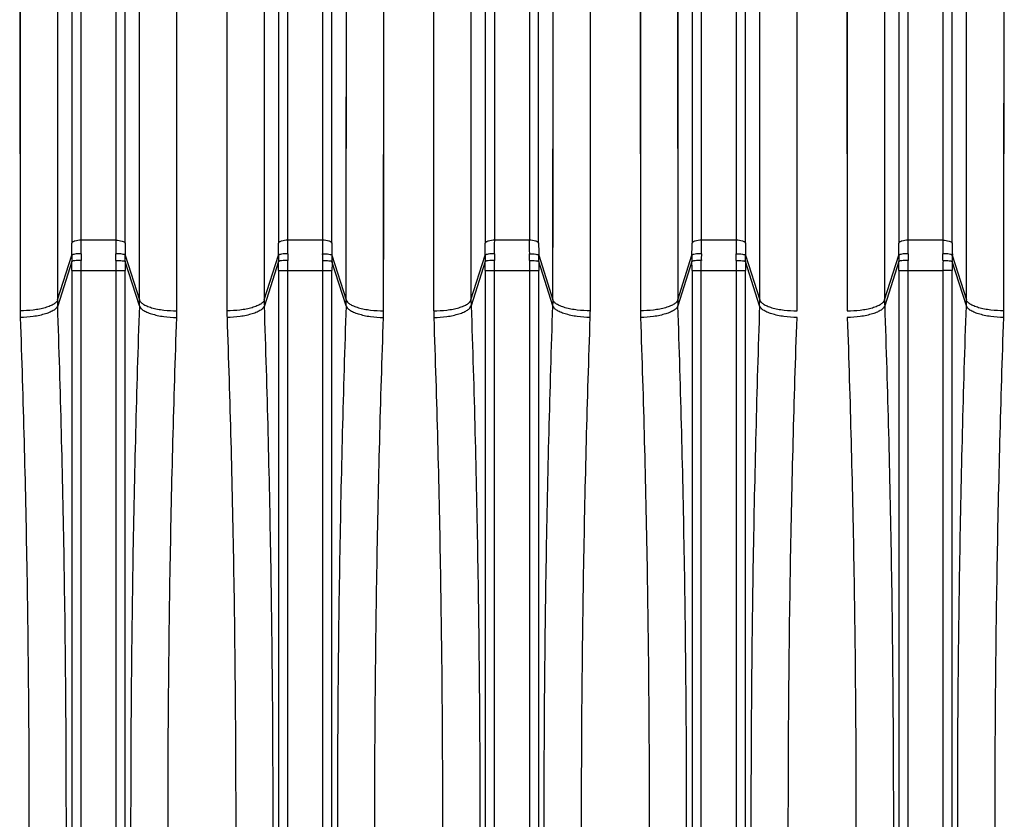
# Model space of a CAD drawing. Extents: x -1404 to 1181, y 8 to 1628.
# Tile 42 of 75: x -677 to -572, y 1458 to 1543. Entities that reach past the tile are written whole.
import ezdxf

# ---------------------------------------------------------------- set-up
doc = ezdxf.new("R2010")
doc.units = 0
doc.header["$LTSCALE"] = 65.395
doc.layers.add('SG48_1', color=7, linetype='CONTINUOUS')

msp = doc.modelspace()

# ---------------------------------------------------------------- linework, layer by layer
at = {"layer": 'SG48_1', "color": 9, "linetype": 'CONTINUOUS'}
for p, q in [((-670.25, 1519.94), (-670.25, 1620.12)), ((-666.56, 1620.12), (-666.56, 1519.94)), ((-648.25, 1519.94), (-648.25, 1620.12)), ((-644.56, 1620.12), (-644.56, 1519.94)), ((-626.25, 1519.94), (-626.25, 1620.12)), ((-622.56, 1620.12), (-622.56, 1519.94)), ((-604.25, 1519.94), (-604.25, 1620.12)), ((-600.56, 1620.12), (-600.56, 1519.94)), ((-582.25, 1519.94), (-582.25, 1620.12)), ((-578.56, 1620.12), (-578.56, 1519.94)), ((-671.25, 1619.36), (-671.25, 1519.65)), ((-665.57, 1519.65), (-665.57, 1619.36)), ((-649.25, 1619.36), (-649.25, 1519.65)), ((-643.57, 1519.65), (-643.57, 1619.36)), ((-627.25, 1619.36), (-627.25, 1519.65)), ((-621.57, 1519.65), (-621.57, 1619.36)), ((-605.25, 1619.36), (-605.25, 1519.65)), ((-599.57, 1519.65), (-599.57, 1619.36)), ((-583.25, 1619.36), (-583.25, 1519.65)), ((-577.57, 1519.65), (-577.57, 1619.36)), ((-672.81, 1609.13), (-672.77, 1513.59)), ((-664.05, 1513.59), (-664, 1609.13)), ((-650.81, 1609.13), (-650.77, 1513.59)), ((-642.05, 1513.59), (-642, 1609.13)), ((-628.81, 1609.13), (-628.77, 1513.59)), ((-620.05, 1513.59), (-620, 1609.13)), ((-606.81, 1609.13), (-606.77, 1513.59)), ((-598.05, 1513.59), (-598, 1609.13)), ((-584.81, 1609.13), (-584.77, 1513.59)), ((-576.05, 1513.59), (-576, 1609.13)), ((-664.04, 1524.69), (-664.03, 1559.18)), ((-642.04, 1524.69), (-642.03, 1559.18)), ((-620.04, 1524.69), (-620.03, 1559.18)), ((-598.04, 1524.69), (-598.03, 1559.18)), ((-576.04, 1524.69), (-576.03, 1559.18)), ((-664.05, 1513.59), (-664.04, 1524.69)), ((-642.05, 1513.59), (-642.04, 1524.69)), ((-620.05, 1513.59), (-620.04, 1524.69)), ((-598.05, 1513.59), (-598.04, 1524.69)), ((-576.05, 1513.59), (-576.04, 1524.69)), ((-666.56, 1519.94), (-670.25, 1519.94)), ((-644.56, 1519.94), (-648.25, 1519.94)), ((-622.56, 1519.94), (-626.25, 1519.94)), ((-600.56, 1519.94), (-604.25, 1519.94)), ((-578.56, 1519.94), (-582.25, 1519.94)), ((-672.77, 1513.59), (-671.26, 1518.35)), ((-665.56, 1518.35), (-664.05, 1513.59)), ((-650.77, 1513.59), (-649.26, 1518.35)), ((-643.56, 1518.35), (-642.05, 1513.59)), ((-628.77, 1513.59), (-627.26, 1518.35)), ((-621.56, 1518.35), (-620.05, 1513.59)), ((-606.77, 1513.59), (-605.26, 1518.35)), ((-599.56, 1518.35), (-598.05, 1513.59)), ((-584.77, 1513.59), (-583.26, 1518.35)), ((-577.56, 1518.35), (-576.05, 1513.59)), ((-671.26, 1517.69), (-672.75, 1512.96)), ((-664.06, 1512.96), (-665.56, 1517.69)), ((-649.26, 1517.69), (-650.75, 1512.96)), ((-642.06, 1512.96), (-643.56, 1517.69)), ((-627.26, 1517.69), (-628.75, 1512.96)), ((-620.06, 1512.96), (-621.56, 1517.69)), ((-605.26, 1517.69), (-606.75, 1512.96)), ((-598.06, 1512.96), (-599.56, 1517.69)), ((-583.26, 1517.69), (-584.75, 1512.96)), ((-576.06, 1512.96), (-577.56, 1517.69)), ((-671.25, 1516.71), (-671.25, 1399.99)), ((-671.25, 1516.71), (-665.56, 1516.71)), ((-670.26, 1399.99), (-670.26, 1516.71)), ((-666.56, 1516.71), (-666.56, 1399.99)), ((-665.56, 1399.99), (-665.56, 1516.71)), ((-649.25, 1516.71), (-649.25, 1399.99)), ((-649.25, 1516.71), (-643.56, 1516.71)), ((-648.26, 1399.99), (-648.26, 1516.71)), ((-644.56, 1516.71), (-644.56, 1399.99)), ((-643.56, 1399.99), (-643.56, 1516.71)), ((-627.25, 1516.71), (-627.25, 1399.99)), ((-627.25, 1516.71), (-621.56, 1516.71)), ((-626.26, 1399.99), (-626.26, 1516.71)), ((-622.56, 1516.71), (-622.56, 1399.99)), ((-621.56, 1399.99), (-621.56, 1516.71)), ((-605.25, 1516.71), (-605.25, 1399.99)), ((-605.25, 1516.71), (-599.56, 1516.71)), ((-604.26, 1399.99), (-604.26, 1516.71)), ((-600.56, 1516.71), (-600.56, 1399.99)), ((-599.56, 1399.99), (-599.56, 1516.71)), ((-583.25, 1516.71), (-583.25, 1399.99)), ((-583.25, 1516.71), (-578.56, 1516.71)), ((-582.26, 1399.99), (-582.26, 1516.71)), ((-578.56, 1516.71), (-578.56, 1399.99)), ((-577.56, 1399.99), (-577.56, 1516.71))]:
    msp.add_line(p, q, dxfattribs=at)
at = {"layer": 'SG48_1', "color": 2, "linetype": 'CONTINUOUS'}
for p, q in [((-676.79, 1606), (-676.75, 1512.44)), ((-660.07, 1512.44), (-660.02, 1606)), ((-654.79, 1606), (-654.75, 1512.44)), ((-638.07, 1512.44), (-638.02, 1606)), ((-632.79, 1606), (-632.75, 1512.44)), ((-616.07, 1512.44), (-616.02, 1606)), ((-610.79, 1606), (-610.75, 1512.44)), ((-594.07, 1512.44), (-594.02, 1606)), ((-588.79, 1606), (-588.75, 1512.44)), ((-572.07, 1512.44), (-572.02, 1606)), ((-660.06, 1523.31), (-660.05, 1557.09)), ((-638.06, 1523.31), (-638.05, 1557.09)), ((-616.06, 1523.31), (-616.05, 1557.09)), ((-594.06, 1523.31), (-594.05, 1557.09)), ((-572.06, 1523.31), (-572.05, 1557.09)), ((-660.07, 1512.44), (-660.06, 1523.31)), ((-638.07, 1512.44), (-638.06, 1523.31)), ((-616.07, 1512.44), (-616.06, 1523.31)), ((-594.07, 1512.44), (-594.06, 1523.31)), ((-572.07, 1512.44), (-572.06, 1523.31)), ((-577.56, 1516.71), (-578.56, 1516.71))]:
    msp.add_line(p, q, dxfattribs=at)
at = {"layer": 'SG48_1', "color": 9, "linetype": 'CONTINUOUS'}
for points in [[(-672.78, 1565.5), (-672.77, 1535.48), (-672.77, 1531.92), (-672.77, 1528.32), (-672.77, 1524.69), (-672.77, 1513.59)], [(-650.78, 1565.5), (-650.77, 1535.48), (-650.77, 1531.92), (-650.77, 1528.32), (-650.77, 1524.69), (-650.77, 1513.59)], [(-628.78, 1565.5), (-628.77, 1535.48), (-628.77, 1531.92), (-628.77, 1528.32), (-628.77, 1524.69), (-628.77, 1513.59)], [(-606.78, 1565.5), (-606.77, 1535.48), (-606.77, 1531.92), (-606.77, 1528.32), (-606.77, 1524.69), (-606.77, 1513.59)], [(-584.78, 1565.5), (-584.77, 1535.48), (-584.77, 1531.92), (-584.77, 1528.32), (-584.77, 1524.69), (-584.77, 1513.59)]]:
    msp.add_lwpolyline(points, dxfattribs=at)
at = {"layer": 'SG48_1', "color": 2, "linetype": 'CONTINUOUS'}
for points in [[(-676.76, 1563.28), (-676.75, 1533.88), (-676.75, 1530.39), (-676.75, 1526.87), (-676.75, 1523.31), (-676.75, 1512.44)], [(-654.76, 1563.28), (-654.75, 1533.88), (-654.75, 1530.39), (-654.75, 1526.87), (-654.75, 1523.31), (-654.75, 1512.44)], [(-632.76, 1563.28), (-632.75, 1533.88), (-632.75, 1530.39), (-632.75, 1526.87), (-632.75, 1523.31), (-632.75, 1512.44)], [(-610.76, 1563.28), (-610.75, 1533.88), (-610.75, 1530.39), (-610.75, 1526.87), (-610.75, 1523.31), (-610.75, 1512.44)], [(-588.76, 1563.28), (-588.75, 1533.88), (-588.75, 1530.39), (-588.75, 1526.87), (-588.75, 1523.31), (-588.75, 1512.44)]]:
    msp.add_lwpolyline(points, dxfattribs=at)
at = {"layer": 'SG48_1', "color": 9, "linetype": 'CONTINUOUS'}
for centre, radius, start, end in [((-762.78, 1519.67), 91.53, 359.1727, 359.9874), ((-780.94, 1519.95), 110.69, 359.2477, 359.996), ((-740.78, 1519.67), 91.53, 359.1727, 359.9874), ((-758.94, 1519.95), 110.69, 359.2477, 359.996), ((-531.73, 1519.97), 112.84, 180.0112, 180.7451), ((-553.78, 1519.66), 89.79, 180.0047, 180.8352), ((-718.78, 1519.67), 91.53, 359.1727, 359.9874), ((-736.94, 1519.95), 110.69, 359.2477, 359.996), ((-509.73, 1519.97), 112.84, 180.0112, 180.7451), ((-531.78, 1519.66), 89.79, 180.0047, 180.8352), ((-696.78, 1519.67), 91.53, 359.1727, 359.9874), ((-714.94, 1519.95), 110.69, 359.2477, 359.996), ((-487.73, 1519.97), 112.84, 180.0112, 180.7451), ((-509.78, 1519.66), 89.79, 180.0047, 180.8352), ((-674.78, 1519.67), 91.53, 359.1727, 359.9874), ((-692.94, 1519.95), 110.69, 359.2477, 359.996), ((-645.99, 1518.01), 25.27, 179.2238, 180.7271), ((-640.09, 1518.11), 30.17, 179.267, 180.5993), ((-696.73, 1518.11), 30.18, 359.4007, 0.7331), ((-690.82, 1518.01), 25.27, 359.2729, 0.7762), ((-623.99, 1518.01), 25.27, 179.2238, 180.7271), ((-618.09, 1518.11), 30.17, 179.267, 180.5993), ((-674.72, 1518.11), 30.17, 359.4007, 0.7331), ((-668.82, 1518.01), 25.27, 359.2729, 0.7762), ((-601.99, 1518.01), 25.27, 179.2238, 180.7271), ((-596.09, 1518.11), 30.17, 179.267, 180.5993), ((-652.72, 1518.11), 30.17, 359.4007, 0.7331), ((-646.82, 1518.01), 25.27, 359.2729, 0.7762), ((-579.99, 1518.01), 25.27, 179.2238, 180.7271), ((-574.09, 1518.11), 30.17, 179.267, 180.5993), ((-630.72, 1518.11), 30.17, 359.4007, 0.7331), ((-624.82, 1518.01), 25.27, 359.2729, 0.7762), ((-557.99, 1518.01), 25.27, 179.2238, 180.7271), ((-552.09, 1518.11), 30.17, 179.267, 180.5993), ((-608.72, 1518.11), 30.17, 359.4006, 0.7332), ((-602.82, 1518.01), 25.27, 359.2729, 0.7762), ((-756.38, 1516.72), 85.13, 359.999, 0.6552), ((-775.35, 1516.72), 105.09, 359.9991, 0.5896), ((-561.47, 1516.72), 105.09, 179.4104, 180.0009), ((-580.43, 1516.72), 85.13, 179.3448, 180.001), ((-734.38, 1516.72), 85.13, 359.999, 0.6552), ((-753.35, 1516.72), 105.09, 359.9991, 0.5896), ((-539.47, 1516.72), 105.09, 179.4104, 180.0009), ((-558.43, 1516.72), 85.13, 179.3448, 180.001), ((-712.38, 1516.72), 85.13, 359.999, 0.6552), ((-731.35, 1516.72), 105.09, 359.9991, 0.5896), ((-517.47, 1516.72), 105.09, 179.4104, 180.0009), ((-536.43, 1516.72), 85.13, 179.3448, 180.001), ((-690.38, 1516.72), 85.13, 359.999, 0.6552), ((-709.35, 1516.72), 105.09, 359.9991, 0.5896), ((-495.47, 1516.72), 105.09, 179.4104, 180.0009), ((-514.43, 1516.72), 85.13, 179.3448, 180.001), ((-668.38, 1516.72), 85.13, 359.999, 0.6552), ((-687.35, 1516.72), 105.09, 359.9991, 0.5896), ((-654.58, 1513.59), 18.19, 180.0151, 181.9926), ((-682.23, 1513.59), 18.19, 358.0074, 359.9849), ((-632.58, 1513.59), 18.19, 180.0151, 181.9926), ((-660.23, 1513.59), 18.19, 358.0074, 359.9849), ((-610.58, 1513.59), 18.19, 180.0151, 181.9926), ((-638.23, 1513.59), 18.19, 358.0074, 359.9849), ((-588.58, 1513.59), 18.19, 180.0151, 181.9926), ((-594.23, 1513.59), 18.19, 358.0074, 359.9849)]:
    msp.add_arc(centre, radius, start, end, dxfattribs=at)
at = {"layer": 'SG48_1', "color": 2, "linetype": 'CONTINUOUS'}
for centre, radius, start, end in [((-553.77, 1519.97), 112.79, 180.0111, 180.7453), ((-575.8, 1519.66), 89.76, 180.0045, 180.8353), ((-465.77, 1519.97), 112.79, 180.0111, 180.7453), ((-487.8, 1519.66), 89.76, 180.0045, 180.8353), ((-473.48, 1516.72), 105.07, 179.4103, 180.0009), ((-492.41, 1516.72), 85.15, 179.3449, 180.0009), ((-616.31, 1513.6), 18.26, 358.0119, 359.9812), ((-566.5, 1513.6), 18.26, 180.0188, 181.988), ((-655.93, 1512.45), 20.81, 180.0119, 182.038), ((-680.88, 1512.45), 20.81, 357.962, 359.9883), ((-633.93, 1512.45), 20.81, 180.0119, 182.038), ((-658.88, 1512.45), 20.81, 357.962, 359.9883), ((-611.93, 1512.45), 20.81, 180.0119, 182.038), ((-636.88, 1512.45), 20.81, 357.962, 359.9883), ((-589.93, 1512.45), 20.81, 180.0119, 182.038), ((-592.88, 1512.45), 20.81, 357.962, 359.9883)]:
    msp.add_arc(centre, radius, start, end, dxfattribs=at)
at = {"layer": 'SG48_1', "color": 9, "linetype": 'CONTINUOUS'}
for points, knots in [([(-670.25, 1519.94), (-670.37, 1519.94), (-670.59, 1519.93), (-670.86, 1519.88), (-671.04, 1519.82), (-671.16, 1519.76), (-671.23, 1519.7), (-671.25, 1519.65)], [0, 0, 0, 0, 0.324768, 0.632282, 0.759932, 0.86372, 1, 1, 1, 1]), ([(-648.25, 1519.94), (-648.37, 1519.94), (-648.59, 1519.93), (-648.86, 1519.88), (-649.04, 1519.82), (-649.16, 1519.76), (-649.23, 1519.7), (-649.25, 1519.65)], [0, 0, 0, 0, 0.324768, 0.632282, 0.759932, 0.86372, 1, 1, 1, 1]), ([(-643.57, 1519.65), (-643.58, 1519.7), (-643.65, 1519.76), (-643.77, 1519.82), (-643.95, 1519.88), (-644.22, 1519.93), (-644.45, 1519.94), (-644.56, 1519.94)], [0, 0, 0, 0, 0.13628, 0.240068, 0.367718, 0.675232, 1, 1, 1, 1]), ([(-626.25, 1519.94), (-626.37, 1519.94), (-626.59, 1519.93), (-626.86, 1519.88), (-627.04, 1519.82), (-627.16, 1519.76), (-627.23, 1519.7), (-627.25, 1519.65)], [0, 0, 0, 0, 0.324768, 0.632282, 0.759932, 0.86372, 1, 1, 1, 1]), ([(-621.57, 1519.65), (-621.58, 1519.7), (-621.65, 1519.76), (-621.77, 1519.82), (-621.95, 1519.88), (-622.22, 1519.93), (-622.45, 1519.94), (-622.56, 1519.94)], [0, 0, 0, 0, 0.13628, 0.240068, 0.367718, 0.675232, 1, 1, 1, 1]), ([(-604.25, 1519.94), (-604.37, 1519.94), (-604.59, 1519.93), (-604.86, 1519.88), (-605.04, 1519.82), (-605.16, 1519.76), (-605.23, 1519.7), (-605.25, 1519.65)], [0, 0, 0, 0, 0.324768, 0.632282, 0.759932, 0.86372, 1, 1, 1, 1]), ([(-599.57, 1519.65), (-599.58, 1519.7), (-599.65, 1519.76), (-599.77, 1519.82), (-599.95, 1519.88), (-600.22, 1519.93), (-600.45, 1519.94), (-600.56, 1519.94)], [0, 0, 0, 0, 0.13628, 0.240068, 0.367718, 0.675232, 1, 1, 1, 1]), ([(-582.25, 1519.94), (-582.37, 1519.94), (-582.59, 1519.93), (-582.86, 1519.88), (-583.04, 1519.82), (-583.16, 1519.76), (-583.23, 1519.7), (-583.25, 1519.65)], [0, 0, 0, 0, 0.324768, 0.632282, 0.759932, 0.86372, 1, 1, 1, 1]), ([(-670.26, 1518.5), (-670.38, 1518.5), (-670.6, 1518.5), (-670.9, 1518.47), (-671.11, 1518.43), (-671.21, 1518.39), (-671.25, 1518.37), (-671.26, 1518.35)], [0, 0, 0, 0, 0.352664, 0.659431, 0.88187, 0.953851, 1, 1, 1, 1]), ([(-648.26, 1518.5), (-648.38, 1518.5), (-648.6, 1518.5), (-648.9, 1518.47), (-649.11, 1518.43), (-649.21, 1518.39), (-649.25, 1518.37), (-649.26, 1518.35)], [0, 0, 0, 0, 0.352664, 0.659431, 0.88187, 0.953851, 1, 1, 1, 1]), ([(-644.55, 1518.5), (-644.44, 1518.5), (-644.21, 1518.5), (-643.91, 1518.47), (-643.7, 1518.43), (-643.6, 1518.39), (-643.56, 1518.36), (-643.56, 1518.35)], [0, 0, 0, 0, 0.340833, 0.659432, 0.887772, 0.957173, 1, 1, 1, 1]), ([(-626.26, 1518.5), (-626.38, 1518.5), (-626.6, 1518.5), (-626.9, 1518.47), (-627.11, 1518.43), (-627.21, 1518.39), (-627.25, 1518.37), (-627.26, 1518.35)], [0, 0, 0, 0, 0.352664, 0.659431, 0.88187, 0.953851, 1, 1, 1, 1]), ([(-622.55, 1518.5), (-622.44, 1518.5), (-622.21, 1518.5), (-621.91, 1518.47), (-621.7, 1518.43), (-621.6, 1518.39), (-621.56, 1518.36), (-621.56, 1518.35)], [0, 0, 0, 0, 0.340833, 0.659432, 0.887772, 0.957173, 1, 1, 1, 1]), ([(-604.26, 1518.5), (-604.38, 1518.5), (-604.6, 1518.5), (-604.9, 1518.47), (-605.11, 1518.43), (-605.21, 1518.39), (-605.25, 1518.37), (-605.26, 1518.35)], [0, 0, 0, 0, 0.352664, 0.659431, 0.88187, 0.953851, 1, 1, 1, 1]), ([(-600.55, 1518.5), (-600.44, 1518.5), (-600.21, 1518.5), (-599.91, 1518.47), (-599.7, 1518.43), (-599.6, 1518.39), (-599.56, 1518.36), (-599.56, 1518.35)], [0, 0, 0, 0, 0.340833, 0.659432, 0.887772, 0.957173, 1, 1, 1, 1]), ([(-582.26, 1518.5), (-582.38, 1518.5), (-582.6, 1518.5), (-582.9, 1518.47), (-583.11, 1518.43), (-583.21, 1518.39), (-583.25, 1518.37), (-583.26, 1518.35)], [0, 0, 0, 0, 0.352664, 0.659431, 0.88187, 0.953851, 1, 1, 1, 1]), ([(-670.26, 1517.8), (-670.38, 1517.8), (-670.6, 1517.79), (-670.87, 1517.77), (-671.05, 1517.75), (-671.15, 1517.73), (-671.21, 1517.71), (-671.25, 1517.7), (-671.26, 1517.69)], [0, 0, 0, 0, 0.344893, 0.666657, 0.795772, 0.895418, 0.962627, 1, 1, 1, 1]), ([(-666.55, 1517.8), (-666.44, 1517.8), (-666.21, 1517.79), (-665.95, 1517.77), (-665.76, 1517.75), (-665.66, 1517.73), (-665.6, 1517.71), (-665.56, 1517.7), (-665.56, 1517.69)], [0, 0, 0, 0, 0.344893, 0.666657, 0.795772, 0.895418, 0.962627, 1, 1, 1, 1]), ([(-648.26, 1517.8), (-648.38, 1517.8), (-648.6, 1517.79), (-648.87, 1517.77), (-649.05, 1517.75), (-649.15, 1517.73), (-649.21, 1517.71), (-649.25, 1517.7), (-649.26, 1517.69)], [0, 0, 0, 0, 0.344893, 0.666657, 0.795772, 0.895418, 0.962627, 1, 1, 1, 1]), ([(-644.55, 1517.8), (-644.44, 1517.8), (-644.21, 1517.79), (-643.95, 1517.77), (-643.76, 1517.75), (-643.66, 1517.73), (-643.6, 1517.71), (-643.56, 1517.7), (-643.56, 1517.69)], [0, 0, 0, 0, 0.344893, 0.666657, 0.795772, 0.895418, 0.962627, 1, 1, 1, 1]), ([(-626.26, 1517.8), (-626.38, 1517.8), (-626.6, 1517.79), (-626.87, 1517.77), (-627.05, 1517.75), (-627.15, 1517.73), (-627.21, 1517.71), (-627.25, 1517.7), (-627.26, 1517.69)], [0, 0, 0, 0, 0.344893, 0.666657, 0.795772, 0.895418, 0.962627, 1, 1, 1, 1]), ([(-622.55, 1517.8), (-622.44, 1517.8), (-622.21, 1517.79), (-621.95, 1517.77), (-621.76, 1517.75), (-621.66, 1517.73), (-621.6, 1517.71), (-621.56, 1517.7), (-621.56, 1517.69)], [0, 0, 0, 0, 0.344893, 0.666657, 0.795772, 0.895418, 0.962627, 1, 1, 1, 1]), ([(-604.26, 1517.8), (-604.38, 1517.8), (-604.6, 1517.79), (-604.87, 1517.77), (-605.05, 1517.75), (-605.15, 1517.73), (-605.21, 1517.71), (-605.25, 1517.7), (-605.26, 1517.69)], [0, 0, 0, 0, 0.344893, 0.666657, 0.795772, 0.895418, 0.962627, 1, 1, 1, 1]), ([(-600.55, 1517.8), (-600.44, 1517.8), (-600.21, 1517.79), (-599.95, 1517.77), (-599.76, 1517.75), (-599.66, 1517.73), (-599.6, 1517.71), (-599.56, 1517.7), (-599.56, 1517.69)], [0, 0, 0, 0, 0.344893, 0.666657, 0.795772, 0.895418, 0.962627, 1, 1, 1, 1]), ([(-582.26, 1517.8), (-582.38, 1517.8), (-582.6, 1517.79), (-582.87, 1517.77), (-583.05, 1517.75), (-583.15, 1517.73), (-583.21, 1517.71), (-583.25, 1517.7), (-583.26, 1517.69)], [0, 0, 0, 0, 0.344893, 0.666657, 0.795772, 0.895418, 0.962627, 1, 1, 1, 1]), ([(-672.77, 1513.59), (-672.79, 1513.51), (-672.9, 1513.34), (-673.17, 1513.13), (-673.57, 1512.93), (-674.09, 1512.75), (-674.69, 1512.61), (-675.59, 1512.48), (-676.28, 1512.44), (-676.75, 1512.44)], [0, 0, 0, 0, 0.058603, 0.137033, 0.240299, 0.367902, 0.51536, 0.675397, 1, 1, 1, 1]), ([(-672.75, 1512.96), (-672.78, 1512.88), (-672.89, 1512.71), (-673.16, 1512.49), (-673.56, 1512.28), (-674.07, 1512.1), (-674.68, 1511.94), (-675.57, 1511.78), (-676.27, 1511.72), (-676.73, 1511.71)], [0, 0, 0, 0, 0.058511, 0.137286, 0.24102, 0.368998, 0.516605, 0.676508, 1, 1, 1, 1]), ([(-672.75, 1403.74), (-672.44, 1412.72), (-671.98, 1430.92), (-671.75, 1458.35), (-671.98, 1485.78), (-672.44, 1503.98), (-672.75, 1512.96)], [0, 0, 0, 0, 0.246782, 0.5, 0.753218, 1, 1, 1, 1]), ([(-664.06, 1512.96), (-664.37, 1503.98), (-664.83, 1485.78), (-665.06, 1458.35), (-664.83, 1430.92), (-664.37, 1412.72), (-664.06, 1403.74)], [0, 0, 0, 0, 0.246782, 0.5, 0.753218, 1, 1, 1, 1]), ([(-664.06, 1512.96), (-664.03, 1512.88), (-663.92, 1512.71), (-663.65, 1512.49), (-663.25, 1512.28), (-662.74, 1512.1), (-662.13, 1511.94), (-661.24, 1511.78), (-660.54, 1511.72), (-660.08, 1511.71)], [0, 0, 0, 0, 0.058511, 0.137285, 0.241018, 0.368995, 0.516603, 0.676506, 1, 1, 1, 1]), ([(-664.05, 1513.59), (-664.02, 1513.51), (-663.91, 1513.34), (-663.64, 1513.13), (-663.24, 1512.93), (-662.73, 1512.75), (-662.12, 1512.61), (-661.22, 1512.48), (-660.53, 1512.44), (-660.07, 1512.44)], [0, 0, 0, 0, 0.058603, 0.137034, 0.2403, 0.367904, 0.515361, 0.675399, 1, 1, 1, 1]), ([(-650.77, 1513.59), (-650.79, 1513.51), (-650.9, 1513.34), (-651.17, 1513.13), (-651.57, 1512.93), (-652.09, 1512.75), (-652.69, 1512.61), (-653.59, 1512.48), (-654.28, 1512.44), (-654.75, 1512.44)], [0, 0, 0, 0, 0.058603, 0.137033, 0.240299, 0.367902, 0.51536, 0.675397, 1, 1, 1, 1]), ([(-650.75, 1512.96), (-650.78, 1512.88), (-650.89, 1512.71), (-651.16, 1512.49), (-651.56, 1512.28), (-652.07, 1512.1), (-652.68, 1511.94), (-653.57, 1511.78), (-654.27, 1511.72), (-654.73, 1511.71)], [0, 0, 0, 0, 0.058511, 0.137286, 0.24102, 0.368998, 0.516605, 0.676508, 1, 1, 1, 1]), ([(-650.75, 1403.74), (-650.44, 1412.72), (-649.98, 1430.92), (-649.75, 1458.35), (-649.98, 1485.78), (-650.44, 1503.98), (-650.75, 1512.96)], [0, 0, 0, 0, 0.246782, 0.5, 0.753218, 1, 1, 1, 1]), ([(-642.06, 1512.96), (-642.37, 1503.98), (-642.83, 1485.78), (-643.06, 1458.35), (-642.83, 1430.92), (-642.37, 1412.72), (-642.06, 1403.74)], [0, 0, 0, 0, 0.246782, 0.5, 0.753218, 1, 1, 1, 1]), ([(-642.06, 1512.96), (-642.03, 1512.88), (-641.92, 1512.71), (-641.65, 1512.49), (-641.25, 1512.28), (-640.74, 1512.1), (-640.13, 1511.94), (-639.24, 1511.78), (-638.54, 1511.72), (-638.08, 1511.71)], [0, 0, 0, 0, 0.058511, 0.137285, 0.241018, 0.368995, 0.516603, 0.676506, 1, 1, 1, 1]), ([(-642.05, 1513.59), (-642.02, 1513.51), (-641.91, 1513.34), (-641.64, 1513.13), (-641.24, 1512.93), (-640.73, 1512.75), (-640.12, 1512.61), (-639.22, 1512.48), (-638.53, 1512.44), (-638.07, 1512.44)], [0, 0, 0, 0, 0.058603, 0.137034, 0.2403, 0.367904, 0.515361, 0.675399, 1, 1, 1, 1]), ([(-632.75, 1512.44), (-632.28, 1512.44), (-631.59, 1512.48), (-630.69, 1512.61), (-630.09, 1512.75), (-629.57, 1512.93), (-629.17, 1513.13), (-628.9, 1513.34), (-628.79, 1513.51), (-628.77, 1513.59)], [0, 0, 0, 0, 0.324601, 0.484639, 0.632096, 0.7597, 0.862966, 0.941397, 1, 1, 1, 1]), ([(-632.73, 1511.71), (-632.27, 1511.72), (-631.57, 1511.78), (-630.68, 1511.94), (-630.07, 1512.1), (-629.56, 1512.28), (-629.16, 1512.49), (-628.89, 1512.71), (-628.78, 1512.88), (-628.75, 1512.96)], [0, 0, 0, 0, 0.323494, 0.483398, 0.631005, 0.758982, 0.862716, 0.94149, 1, 1, 1, 1]), ([(-628.75, 1512.96), (-628.44, 1503.98), (-627.98, 1485.78), (-627.75, 1458.35), (-627.98, 1430.92), (-628.44, 1412.72), (-628.75, 1403.74)], [0, 0, 0, 0, 0.246782, 0.5, 0.753218, 1, 1, 1, 1]), ([(-620.06, 1403.74), (-620.37, 1412.72), (-620.83, 1430.92), (-621.06, 1458.35), (-620.83, 1485.78), (-620.37, 1503.98), (-620.06, 1512.96)], [0, 0, 0, 0, 0.246782, 0.5, 0.753218, 1, 1, 1, 1]), ([(-616.08, 1511.71), (-616.54, 1511.72), (-617.24, 1511.78), (-618.13, 1511.94), (-618.74, 1512.1), (-619.25, 1512.28), (-619.65, 1512.49), (-619.92, 1512.71), (-620.03, 1512.88), (-620.06, 1512.96)], [0, 0, 0, 0, 0.323492, 0.483395, 0.631002, 0.758979, 0.862714, 0.941489, 1, 1, 1, 1]), ([(-616.07, 1512.44), (-616.53, 1512.44), (-617.22, 1512.48), (-618.12, 1512.61), (-618.73, 1512.75), (-619.24, 1512.93), (-619.64, 1513.13), (-619.91, 1513.34), (-620.02, 1513.51), (-620.05, 1513.59)], [0, 0, 0, 0, 0.324602, 0.48464, 0.632097, 0.7597, 0.862967, 0.941397, 1, 1, 1, 1]), ([(-606.77, 1513.59), (-606.79, 1513.51), (-606.9, 1513.34), (-607.17, 1513.13), (-607.57, 1512.93), (-608.09, 1512.75), (-608.69, 1512.61), (-609.59, 1512.48), (-610.28, 1512.44), (-610.75, 1512.44)], [0, 0, 0, 0, 0.058603, 0.137033, 0.240299, 0.367902, 0.51536, 0.675397, 1, 1, 1, 1]), ([(-606.75, 1512.96), (-606.78, 1512.88), (-606.89, 1512.71), (-607.16, 1512.49), (-607.56, 1512.28), (-608.07, 1512.1), (-608.68, 1511.94), (-609.57, 1511.78), (-610.27, 1511.72), (-610.73, 1511.71)], [0, 0, 0, 0, 0.058511, 0.137286, 0.24102, 0.368998, 0.516605, 0.676508, 1, 1, 1, 1]), ([(-606.75, 1403.74), (-606.44, 1412.72), (-605.98, 1430.92), (-605.75, 1458.35), (-605.98, 1485.78), (-606.44, 1503.98), (-606.75, 1512.96)], [0, 0, 0, 0, 0.246782, 0.5, 0.753218, 1, 1, 1, 1]), ([(-598.06, 1512.96), (-598.37, 1503.98), (-598.83, 1485.78), (-599.06, 1458.35), (-598.83, 1430.92), (-598.37, 1412.72), (-598.06, 1403.74)], [0, 0, 0, 0, 0.246782, 0.5, 0.753218, 1, 1, 1, 1]), ([(-584.75, 1512.96), (-584.44, 1503.98), (-583.98, 1485.78), (-583.75, 1458.35), (-583.98, 1430.92), (-584.44, 1412.72), (-584.75, 1403.74)], [0, 0, 0, 0, 0.246782, 0.5, 0.753218, 1, 1, 1, 1]), ([(-576.06, 1403.74), (-576.37, 1412.72), (-576.83, 1430.92), (-577.06, 1458.35), (-576.83, 1485.78), (-576.37, 1503.98), (-576.06, 1512.96)], [0, 0, 0, 0, 0.246782, 0.5, 0.753218, 1, 1, 1, 1]), ([(-572.08, 1511.71), (-572.54, 1511.72), (-573.24, 1511.78), (-574.13, 1511.94), (-574.74, 1512.1), (-575.25, 1512.28), (-575.65, 1512.49), (-575.92, 1512.71), (-576.03, 1512.88), (-576.06, 1512.96)], [0, 0, 0, 0, 0.323492, 0.483395, 0.631002, 0.758979, 0.862714, 0.941489, 1, 1, 1, 1]), ([(-572.07, 1512.44), (-572.53, 1512.44), (-573.22, 1512.48), (-574.12, 1512.61), (-574.73, 1512.75), (-575.24, 1512.93), (-575.64, 1513.13), (-575.91, 1513.34), (-576.02, 1513.51), (-576.05, 1513.59)], [0, 0, 0, 0, 0.324602, 0.48464, 0.632097, 0.7597, 0.862967, 0.941397, 1, 1, 1, 1])]:
    msp.add_open_spline(points, degree=3, knots=knots, dxfattribs=at)
at = {"layer": 'SG48_1', "color": 2, "linetype": 'CONTINUOUS'}
for points, knots in [([(-666.56, 1519.94), (-666.34, 1519.94), (-666.02, 1519.91), (-665.69, 1519.8), (-665.58, 1519.7), (-665.57, 1519.65)], [0, 0, 0, 0, 0.632148, 0.857238, 1, 1, 1, 1]), ([(-578.56, 1519.94), (-578.34, 1519.94), (-578.02, 1519.91), (-577.69, 1519.8), (-577.58, 1519.7), (-577.57, 1519.65)], [0, 0, 0, 0, 0.632148, 0.857238, 1, 1, 1, 1]), ([(-665.56, 1518.35), (-665.56, 1518.36), (-665.6, 1518.39), (-665.7, 1518.43), (-665.91, 1518.47), (-666.21, 1518.5), (-666.44, 1518.5), (-666.55, 1518.5)], [0, 0, 0, 0, 0.042827, 0.112228, 0.340568, 0.659167, 1, 1, 1, 1]), ([(-577.56, 1518.35), (-577.56, 1518.36), (-577.6, 1518.39), (-577.7, 1518.43), (-577.91, 1518.47), (-578.21, 1518.5), (-578.44, 1518.5), (-578.55, 1518.5)], [0, 0, 0, 0, 0.042827, 0.112228, 0.340568, 0.659167, 1, 1, 1, 1]), ([(-578.55, 1517.8), (-578.43, 1517.8), (-578.21, 1517.79), (-577.94, 1517.77), (-577.77, 1517.75), (-577.67, 1517.73), (-577.6, 1517.71), (-577.57, 1517.7), (-577.56, 1517.69)], [0, 0, 0, 0, 0.356483, 0.666354, 0.790835, 0.889478, 0.959469, 1, 1, 1, 1]), ([(-594.08, 1511.71), (-594.54, 1511.72), (-595.24, 1511.78), (-596.13, 1511.94), (-596.74, 1512.1), (-597.25, 1512.28), (-597.65, 1512.49), (-597.92, 1512.71), (-598.03, 1512.88), (-598.06, 1512.96)], [0, 0, 0, 0, 0.323491, 0.483393, 0.631, 0.758978, 0.862712, 0.941488, 1, 1, 1, 1]), ([(-598.05, 1513.59), (-598.02, 1513.51), (-597.91, 1513.34), (-597.64, 1513.13), (-597.24, 1512.93), (-596.73, 1512.75), (-596.12, 1512.61), (-595.22, 1512.48), (-594.53, 1512.44), (-594.07, 1512.44)], [0, 0, 0, 0, 0.058603, 0.137034, 0.2403, 0.367904, 0.515361, 0.675399, 1, 1, 1, 1]), ([(-588.75, 1512.44), (-588.28, 1512.44), (-587.59, 1512.48), (-586.69, 1512.61), (-586.09, 1512.75), (-585.57, 1512.93), (-585.17, 1513.13), (-584.9, 1513.34), (-584.79, 1513.51), (-584.77, 1513.59)], [0, 0, 0, 0, 0.324601, 0.484639, 0.632096, 0.7597, 0.862966, 0.941397, 1, 1, 1, 1]), ([(-584.75, 1512.96), (-584.78, 1512.88), (-584.89, 1512.71), (-585.16, 1512.49), (-585.56, 1512.28), (-586.07, 1512.1), (-586.68, 1511.94), (-587.57, 1511.78), (-588.27, 1511.72), (-588.73, 1511.71)], [0, 0, 0, 0, 0.058512, 0.137288, 0.241022, 0.369, 0.516607, 0.676509, 1, 1, 1, 1]), ([(-676.73, 1511.71), (-676.42, 1502.93), (-675.96, 1485.15), (-675.73, 1458.35), (-675.96, 1431.55), (-676.42, 1413.77), (-676.73, 1405)], [0, 0, 0, 0, 0.246786, 0.500001, 0.753216, 1, 1, 1, 1]), ([(-660.08, 1405), (-660.39, 1413.77), (-660.85, 1431.55), (-661.08, 1458.35), (-660.85, 1485.15), (-660.39, 1502.93), (-660.08, 1511.71)], [0, 0, 0, 0, 0.246786, 0.500001, 0.753216, 1, 1, 1, 1]), ([(-654.73, 1511.71), (-654.42, 1502.93), (-653.96, 1485.15), (-653.73, 1458.35), (-653.96, 1431.55), (-654.42, 1413.77), (-654.73, 1405)], [0, 0, 0, 0, 0.246786, 0.500001, 0.753216, 1, 1, 1, 1]), ([(-638.08, 1405), (-638.39, 1413.77), (-638.85, 1431.55), (-639.08, 1458.35), (-638.85, 1485.15), (-638.39, 1502.93), (-638.08, 1511.71)], [0, 0, 0, 0, 0.246786, 0.500001, 0.753216, 1, 1, 1, 1]), ([(-632.73, 1511.71), (-632.42, 1502.93), (-631.96, 1485.15), (-631.73, 1458.35), (-631.96, 1431.55), (-632.42, 1413.77), (-632.73, 1405)], [0, 0, 0, 0, 0.246784, 0.499999, 0.753214, 1, 1, 1, 1]), ([(-616.08, 1405), (-616.39, 1413.77), (-616.85, 1431.55), (-617.08, 1458.35), (-616.85, 1485.15), (-616.39, 1502.93), (-616.08, 1511.71)], [0, 0, 0, 0, 0.246784, 0.499999, 0.753214, 1, 1, 1, 1]), ([(-610.73, 1511.71), (-610.42, 1502.93), (-609.96, 1485.15), (-609.73, 1458.35), (-609.96, 1431.55), (-610.42, 1413.77), (-610.73, 1405)], [0, 0, 0, 0, 0.246786, 0.500001, 0.753216, 1, 1, 1, 1]), ([(-594.08, 1405), (-594.39, 1413.77), (-594.85, 1431.55), (-595.08, 1458.35), (-594.85, 1485.15), (-594.39, 1502.93), (-594.08, 1511.71)], [0, 0, 0, 0, 0.246786, 0.500001, 0.753216, 1, 1, 1, 1]), ([(-588.73, 1511.71), (-588.42, 1502.93), (-587.96, 1485.15), (-587.73, 1458.35), (-587.96, 1431.55), (-588.42, 1413.77), (-588.73, 1405)], [0, 0, 0, 0, 0.246784, 0.499999, 0.753214, 1, 1, 1, 1]), ([(-572.08, 1405), (-572.39, 1413.77), (-572.85, 1431.55), (-573.08, 1458.35), (-572.85, 1485.15), (-572.39, 1502.93), (-572.08, 1511.71)], [0, 0, 0, 0, 0.246784, 0.499999, 0.753214, 1, 1, 1, 1])]:
    msp.add_open_spline(points, degree=3, knots=knots, dxfattribs=at)

doc.saveas('drawing.dxf')
